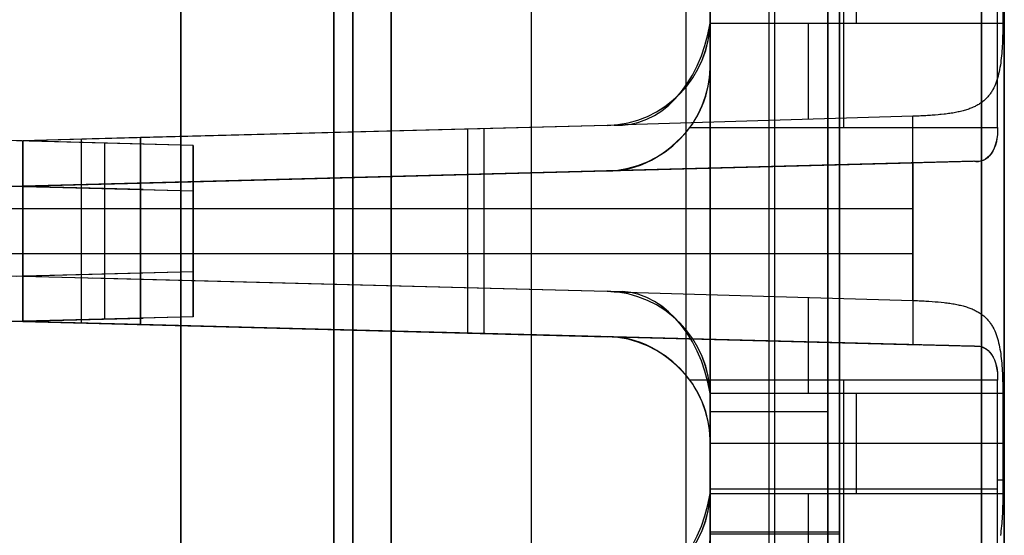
# Model space of a CAD drawing. Extents: x -8 to 8, y 0 to 107.
# Tile 230 of 256: x -0.04 to 8.33, y 62.29 to 66.68. Entities that reach past the tile are written whole.
import ezdxf

# ---------------------------------------------------------------- set-up
doc = ezdxf.new("R2010")
doc.units = 0
doc.layers.add('COUPLER_CASE', color=7, linetype='CONTINUOUS')

msp = doc.modelspace()

# ---------------------------------------------------------------- linework, layer by layer
at = {"layer": 'COUPLER_CASE', "color": 9}
for p, q in [((5.8272, 100.3538, 75.3348), (5.8272, 39.6016, 75.3348)), ((8.3272, 100.3033, 139.111), (8.3272, 42.8092, 139.111)), ((5.8272, 33.3622, 16.3881), (5.8272, 89.3019, 16.3881)), ((6.3272, 33.3491, 16.375), (6.3272, 89.2888, 16.375)), ((6.8272, 33.336, 16.362), (6.8272, 89.2757, 16.362)), ((8.3272, 37.7194, 12.0583), (8.3272, 87.7967, 12.0583)), ((8.3272, 85.4991, 75.6982), (8.3272, 18.3788, 75.6982)), ((6.8272, 84.0827, 13.7405), (6.8272, 37.2252, 13.7405)), ((5.8272, 83.9698, 134.8073), (5.8272, 33.4196, 134.8073)), ((6.3272, 33.4066, 134.8204), (6.3272, 83.9829, 134.8204)), ((6.8272, 83.996, 134.8335), (6.8272, 33.3935, 134.8335)), ((6.8272, 42.845, 137.4287), (6.8272, 83.8543, 137.4287)), ((5.8272, 79.6016, 27.5905), (5.8272, 45.0266, 27.5905)), ((5.8272, 45.0266, 53.1905), (5.8272, 79.5766, 53.1905)), ((6.3772, 45.0383, 27.6049), (6.3772, 79.5872, 27.6049)), ((6.3772, 45.0383, 53.1761), (6.3772, 79.565, 53.1761)), ((6.9272, 79.5728, 27.6193), (6.9272, 45.0471, 27.6193)), ((6.9272, 79.5728, 40.3905), (6.9272, 45.0304, 40.3905)), ((6.9272, 45.0471, 53.1617), (6.9272, 79.5562, 53.1617)), ((1.3272, 53.6724, 22.9037), (1.3272, 69.3643, 22.9037)), ((1.3272, 54.1777, 24.1591), (1.3272, 68.859, 24.1591)), ((1.3272, 68.859, 21.6482), (1.3272, 54.1777, 21.6482)), ((2.6272, 68.8725, 22.14), (2.6272, 54.1642, 22.14)), ((2.6272, 54.1642, 23.6673), (2.6272, 68.8725, 23.6673)), ((2.6272, 54.1642, 22.9037), (2.6272, 68.8725, 22.9037)), ((2.7879, 68.859, 25.6586), (2.7879, 54.1777, 25.6586)), ((2.7879, 54.1777, 20.1487), (2.7879, 68.859, 20.1487)), ((3.1141, 54.1777, 21.6402), (3.1141, 68.859, 21.6402)), ((3.1141, 68.859, 24.1672), (3.1141, 54.1777, 24.1672)), ((4.3075, 54.1777, 25.6984), (4.3075, 68.859, 25.6984)), ((4.3075, 54.1777, 20.1089), (4.3075, 68.859, 20.1089)), ((5.6232, 54.1777, 21.5745), (5.6232, 68.859, 21.5745)), ((5.6232, 54.1777, 24.2329), (5.6232, 68.859, 24.2329)), ((5.8272, 54.1777, 25.7382), (5.8272, 68.859, 25.7382)), ((5.8272, 68.859, 20.0691), (5.8272, 54.1777, 20.0691)), ((8.1324, 68.859, 21.5088), (8.1324, 54.1777, 21.5088)), ((8.1324, 54.1777, 24.2986), (8.1324, 68.859, 24.2986)), ((8.3272, 54.1777, 24.4985), (8.3272, 68.859, 24.4985)), ((8.3272, 68.859, 21.3089), (8.3272, 54.1777, 21.3089)), ((6.9614, 65.7584, 11.7913), (6.9614, 67.6084, 11.7913)), ((8.2683, 65.7584, 11.7571), (8.2683, 67.6084, 11.7571)), ((7.0704, 66.6454, 139.2221), (7.0704, 67.4943, 139.2221)), ((8.3142, 67.4943, 139.2547), (8.3142, 66.6454, 139.2547)), ((5.8272, 67.4645, 139.1895), (5.8272, 66.6752, 139.1895)), ((5.8272, 66.6752, 137.4549), (5.8272, 67.4645, 137.4549)), ((5.8272, 67.0784, 13.7143), (5.8272, 66.2884, 13.7143)), ((5.8272, 66.2884, 11.821), (5.8272, 67.0784, 11.821)), ((5.8272, 67.0784, 12.7677), (5.8272, 66.2884, 12.7677)), ((5.8267, 66.6454, 139.1895), (8.3142, 66.6454, 139.2547)), ((5.8272, 66.6752, 139.1895), (5.8272, 66.6752, 137.4549)), ((8.3142, 66.6454, 139.2547), (8.3141, 66.6235, 139.255)), ((8.3134, 66.5581, 139.2595), (8.313, 66.5365, 139.2623)), ((8.3138, 66.5799, 139.2574), (8.3134, 66.5581, 139.2595)), ((8.314, 66.6017, 139.2559), (8.3138, 66.5799, 139.2574)), ((8.3141, 66.6235, 139.255), (8.314, 66.6017, 139.2559)), ((8.3107, 66.4721, 139.274), (8.3096, 66.4508, 139.2791)), ((8.3116, 66.4934, 139.2695), (8.3107, 66.4721, 139.274)), ((8.3123, 66.5149, 139.2656), (8.3116, 66.4934, 139.2695)), ((8.313, 66.5365, 139.2623), (8.3123, 66.5149, 139.2656)), ((8.3052, 66.3882, 139.2979), (8.3034, 66.3677, 139.3054)), ((8.3069, 66.4089, 139.2911), (8.3052, 66.3882, 139.2979)), ((8.3084, 66.4298, 139.2848), (8.3069, 66.4089, 139.2911)), ((8.3096, 66.4508, 139.2791), (8.3084, 66.4298, 139.2848)), ((8.2964, 66.3075, 139.331), (8.2936, 66.2881, 139.3405)), ((8.2989, 66.3273, 139.3219), (8.2964, 66.3075, 139.331)), ((8.3013, 66.3474, 139.3133), (8.2989, 66.3273, 139.3219)), ((8.3034, 66.3677, 139.3054), (8.3013, 66.3474, 139.3133)), ((5.8272, 66.2884, 13.7143), (5.8272, 66.2884, 11.821)), ((8.2833, 66.2316, 139.3722), (8.2791, 66.2132, 139.3839)), ((8.287, 66.2502, 139.3611), (8.2833, 66.2316, 139.3722)), ((8.2905, 66.269, 139.3505), (8.287, 66.2502, 139.3611)), ((8.2936, 66.2881, 139.3405), (8.2905, 66.269, 139.3505)), ((8.2584, 66.1435, 139.4351), (8.2522, 66.1272, 139.4489)), ((8.2642, 66.1603, 139.4217), (8.2584, 66.1435, 139.4351)), ((8.2696, 66.1776, 139.4086), (8.2642, 66.1603, 139.4217)), ((8.2746, 66.1952, 139.396), (8.2696, 66.1776, 139.4086)), ((8.2791, 66.2132, 139.3839), (8.2746, 66.1952, 139.396)), ((8.213, 66.0525, 139.5228), (8.2083, 66.0457, 139.5306)), ((8.2175, 66.0594, 139.5151), (8.213, 66.0525, 139.5228)), ((8.2219, 66.0665, 139.5075), (8.2175, 66.0594, 139.5151)), ((8.2262, 66.0736, 139.4999), (8.2219, 66.0665, 139.5075)), ((8.2303, 66.0809, 139.4924), (8.2262, 66.0736, 139.4999)), ((8.2381, 66.0959, 139.4776), (8.2303, 66.0809, 139.4924)), ((8.2454, 66.1113, 139.4631), (8.2381, 66.0959, 139.4776)), ((8.2522, 66.1272, 139.4489), (8.2454, 66.1113, 139.4631)), ((8.132, 65.9694, 139.6343), (8.1248, 65.9644, 139.6425)), ((8.139, 65.9745, 139.6262), (8.132, 65.9694, 139.6343)), ((8.1457, 65.9797, 139.6181), (8.139, 65.9745, 139.6262)), ((8.1523, 65.9851, 139.61), (8.1457, 65.9797, 139.6181)), ((8.1587, 65.9906, 139.6019), (8.1523, 65.9851, 139.61)), ((8.165, 65.9962, 139.5939), (8.1587, 65.9906, 139.6019)), ((8.171, 66.0019, 139.5859), (8.165, 65.9962, 139.5939)), ((8.1768, 66.0078, 139.5779), (8.171, 66.0019, 139.5859)), ((8.1825, 66.0138, 139.5699), (8.1768, 66.0078, 139.5779)), ((8.1879, 66.0199, 139.562), (8.1825, 66.0138, 139.5699)), ((8.1933, 66.0262, 139.5541), (8.1879, 66.0199, 139.562)), ((8.1984, 66.0325, 139.5462), (8.1933, 66.0262, 139.5541)), ((8.2034, 66.0391, 139.5384), (8.1984, 66.0325, 139.5462)), ((8.2083, 66.0457, 139.5306), (8.2034, 66.0391, 139.5384)), ((7.8999, 65.8832, 139.8188), (7.8884, 65.8812, 139.8248)), ((7.9113, 65.8853, 139.8127), (7.8999, 65.8832, 139.8188)), ((7.9225, 65.8875, 139.8064), (7.9113, 65.8853, 139.8127)), ((7.9336, 65.8898, 139.8), (7.9225, 65.8875, 139.8064)), ((7.9445, 65.8921, 139.7935), (7.9336, 65.8898, 139.8)), ((7.9552, 65.8946, 139.7868), (7.9445, 65.8921, 139.7935)), ((7.9658, 65.8972, 139.78), (7.9552, 65.8946, 139.7868)), ((7.9761, 65.8999, 139.773), (7.9658, 65.8972, 139.78)), ((7.9862, 65.9027, 139.766), (7.9761, 65.8999, 139.773)), ((7.9962, 65.9057, 139.7588), (7.9862, 65.9027, 139.766)), ((8.006, 65.9087, 139.7516), (7.9962, 65.9057, 139.7588)), ((8.0157, 65.9119, 139.7442), (8.006, 65.9087, 139.7516)), ((8.0251, 65.9152, 139.7368), (8.0157, 65.9119, 139.7442)), ((8.0344, 65.9186, 139.7292), (8.0251, 65.9152, 139.7368)), ((8.0435, 65.9221, 139.7216), (8.0344, 65.9186, 139.7292)), ((8.0524, 65.9257, 139.7139), (8.0435, 65.9221, 139.7216)), ((8.0612, 65.9295, 139.7062), (8.0524, 65.9257, 139.7139)), ((8.0698, 65.9334, 139.6984), (8.0612, 65.9295, 139.7062)), ((8.0781, 65.9374, 139.6905), (8.0698, 65.9334, 139.6984)), ((8.0863, 65.9416, 139.6826), (8.0781, 65.9374, 139.6905)), ((8.0944, 65.9458, 139.6747), (8.0863, 65.9416, 139.6826)), ((8.1022, 65.9503, 139.6667), (8.0944, 65.9458, 139.6747)), ((8.1099, 65.9548, 139.6587), (8.1022, 65.9503, 139.6667)), ((8.1175, 65.9596, 139.6506), (8.1099, 65.9548, 139.6587)), ((8.1248, 65.9644, 139.6425), (8.1175, 65.9596, 139.6506)), ((7.5481, 65.8535, 139.9107), (5.011, 65.7791, 139.9772)), ((7.5622, 65.8539, 139.9102), (7.5481, 65.8535, 139.9107)), ((7.5481, 64.2862, 139.9107), (7.5481, 65.8535, 139.9107)), ((7.5763, 65.8544, 139.9095), (7.5622, 65.8539, 139.9102)), ((7.5903, 65.8549, 139.9085), (7.5763, 65.8544, 139.9095)), ((7.6043, 65.8555, 139.9073), (7.5903, 65.8549, 139.9085)), ((7.6182, 65.8561, 139.9058), (7.6043, 65.8555, 139.9073)), ((7.632, 65.8567, 139.9041), (7.6182, 65.8561, 139.9058)), ((7.6457, 65.8574, 139.9021), (7.632, 65.8567, 139.9041)), ((7.6594, 65.8582, 139.8999), (7.6457, 65.8574, 139.9021)), ((7.673, 65.8589, 139.8975), (7.6594, 65.8582, 139.8999)), ((7.6865, 65.8598, 139.8949), (7.673, 65.8589, 139.8975)), ((7.6999, 65.8607, 139.8921), (7.6865, 65.8598, 139.8949)), ((7.7133, 65.8616, 139.889), (7.6999, 65.8607, 139.8921)), ((7.7397, 65.8636, 139.8822), (7.7133, 65.8616, 139.889)), ((7.7656, 65.8659, 139.8746), (7.7397, 65.8636, 139.8822)), ((7.7785, 65.8671, 139.8704), (7.7656, 65.8659, 139.8746)), ((7.7912, 65.8683, 139.8661), (7.7785, 65.8671, 139.8704)), ((7.8162, 65.8711, 139.8569), (7.7912, 65.8683, 139.8661)), ((7.8286, 65.8726, 139.852), (7.8162, 65.8711, 139.8569)), ((7.8408, 65.8741, 139.8469), (7.8286, 65.8726, 139.852)), ((7.8529, 65.8758, 139.8416), (7.8408, 65.8741, 139.8469)), ((7.8649, 65.8775, 139.8362), (7.8529, 65.8758, 139.8416)), ((7.8767, 65.8793, 139.8306), (7.8649, 65.8775, 139.8362)), ((7.8884, 65.8812, 139.8248), (7.8767, 65.8793, 139.8306)), ((4.9507, 65.7755, 139.9787), (-0.0178, 65.6454, 140.1088)), ((4.9507, 65.7755, 138.7934), (0.5734, 65.6609, 138.7934)), ((4.9507, 65.7755, 137.4779), (0.9822, 65.6716, 137.5818)), ((3.7651, 64.3952, 140.0098), (3.7651, 65.7445, 140.0098)), ((3.9047, 64.3916, 137.5053), (3.9047, 65.7481, 137.5053)), ((5.011, 65.7791, 139.9772), (4.9507, 65.7755, 139.9787)), ((4.9507, 65.7755, 137.4779), (4.9507, 65.7755, 139.9787)), ((5.6546, 65.7584, 11.8255), (8.2683, 65.7584, 11.7571)), ((0.9822, 65.6716, 138.7827), (-0.0178, 65.6454, 138.8088)), ((-0.0178, 65.6454, 140.1088), (-0.0178, 64.4943, 140.1088)), ((-0.0178, 65.6454, 138.8088), (-0.0178, 65.6454, 140.1088)), ((-0.0178, 64.4943, 138.8088), (-0.0178, 65.6454, 138.8088)), ((-0.0178, 65.6454, 139.4588), (-0.0178, 64.4943, 139.4588)), ((0.4822, 64.4812, 138.7957), (0.4822, 65.6585, 138.7957)), ((0.9822, 64.4681, 138.7827), (0.9822, 65.6716, 138.7827)), ((0.9822, 65.6716, 138.7827), (0.9822, 65.6716, 137.5818)), ((0.9822, 65.6716, 137.5818), (0.9822, 64.4681, 137.5818)), ((0.9822, 64.4681, 138.1822), (0.9822, 65.6716, 138.1822)), ((2.4665, 65.7105, 140.0438), (2.4665, 65.7105, 137.5429)), ((8.0737, 65.4703, 11.474), (-0.0178, 65.2584, 11.474)), ((-0.0178, 65.2586, 11.4604), (8.0624, 65.4702, 11.4637)), ((7.605, 65.4582, 11.2621), (-0.0178, 65.2586, 11.2621)), ((-0.0178, 65.2586, 11.0604), (7.5481, 65.4567, 11.2585)), ((4.9507, 65.3887, 11.4858), (-0.0178, 65.2586, 11.4877)), ((0.9822, 65.2848, 13.5875), (4.9507, 65.3887, 13.6914)), ((4.9507, 65.3887, 12.5886), (0.9822, 65.2848, 12.5886)), ((4.9507, 65.3887, 11.4858), (4.9507, 65.3887, 13.6914)), ((7.5481, 65.4567, 11.2585), (7.5481, 63.9101, 11.2585)), ((2.4665, 65.3236, 13.6263), (2.4665, 65.3236, 11.4867)), ((3.7651, 64.0091, 11.1595), (3.7651, 65.3576, 11.1595)), ((3.9047, 64.0055, 13.664), (3.9047, 65.3613, 13.664)), ((4.0223, 65.3644, 11.4619), (4.0223, 65.3644, 11.1662)), ((-0.0178, 65.2586, 12.3604), (0.9822, 65.2848, 12.3866)), ((-0.0178, 65.2586, 11.0604), (-0.0178, 65.2586, 11.4604)), ((-0.0178, 64.1082, 11.0604), (-0.0178, 65.2586, 11.0604)), ((-0.0178, 65.2586, 12.3604), (-0.0178, 64.1082, 12.3604)), ((-0.0178, 65.2586, 11.4877), (-0.0178, 65.2586, 12.3604)), ((-0.0178, 65.2586, 11.7104), (-0.0178, 64.1082, 11.7104)), ((0.4822, 64.0951, 12.3735), (0.4822, 65.2717, 12.3735)), ((0.9822, 65.2848, 13.5875), (0.9822, 65.2848, 12.3866)), ((0.9822, 65.2848, 12.3866), (0.9822, 64.082, 12.3866)), ((0.9822, 64.082, 13.5875), (0.9822, 65.2848, 13.5875)), ((0.9822, 64.082, 12.987), (0.9822, 65.2848, 12.987)), ((-0.0178, 65.0698, 140.1088), (-0.0178, 65.0698, 138.8088)), ((-0.0178, 65.0698, 138.8088), (0.9822, 65.0698, 138.7827)), ((-0.0178, 65.0698, 140.1088), (7.5481, 65.0698, 139.9107)), ((0.9822, 65.0698, 138.7827), (0.9822, 65.0698, 137.5818)), ((-0.0178, 64.6834, 12.3604), (-0.0178, 64.6834, 11.0604)), ((0.9822, 64.6834, 12.3866), (-0.0178, 64.6834, 12.3604)), ((7.5481, 64.6834, 11.2585), (-0.0178, 64.6834, 11.0604)), ((0.9822, 64.6834, 13.5875), (0.9822, 64.6834, 12.3866)), ((-0.0178, 64.4943, 140.1088), (-0.0178, 64.4943, 138.8088)), ((-0.0178, 64.4943, 138.8088), (0.9822, 64.4681, 138.7827)), ((-0.0178, 64.4943, 140.1088), (4.9507, 64.3642, 139.9787)), ((0.5734, 64.4788, 138.7934), (4.9507, 64.3642, 138.7934)), ((0.9822, 64.4681, 137.5818), (0.9822, 64.4681, 138.7827)), ((0.9822, 64.4681, 137.5818), (4.9507, 64.3642, 137.4779)), ((2.4665, 64.4292, 140.0438), (2.4665, 64.4292, 137.5429)), ((4.9507, 64.3642, 139.9787), (5.011, 64.3606, 139.9772)), ((4.9507, 64.3642, 139.9787), (4.9507, 64.3642, 137.4779)), ((5.011, 64.3606, 139.9772), (7.5481, 64.2862, 139.9107)), ((7.5481, 64.2862, 139.9107), (7.5622, 64.2858, 139.9102)), ((7.5622, 64.2858, 139.9102), (7.5763, 64.2853, 139.9095)), ((7.5763, 64.2853, 139.9095), (7.5903, 64.2848, 139.9085)), ((7.5903, 64.2848, 139.9085), (7.6042, 64.2842, 139.9073)), ((7.6042, 64.2842, 139.9073), (7.6181, 64.2836, 139.9058)), ((7.6181, 64.2836, 139.9058), (7.6319, 64.283, 139.9041)), ((7.6319, 64.283, 139.9041), (7.6456, 64.2823, 139.9021)), ((7.6456, 64.2823, 139.9021), (7.6593, 64.2815, 139.9)), ((7.6593, 64.2815, 139.9), (7.6729, 64.2807, 139.8976)), ((7.6729, 64.2807, 139.8976), (7.6864, 64.2799, 139.8949)), ((7.6864, 64.2799, 139.8949), (7.7131, 64.2781, 139.889)), ((7.7131, 64.2781, 139.889), (7.7395, 64.2761, 139.8822)), ((7.7395, 64.2761, 139.8822), (7.7655, 64.2738, 139.8746)), ((7.7655, 64.2738, 139.8746), (7.791, 64.2714, 139.8662)), ((7.791, 64.2714, 139.8662), (7.8161, 64.2686, 139.8569)), ((7.8161, 64.2686, 139.8569), (7.8285, 64.2671, 139.852)), ((7.8285, 64.2671, 139.852), (7.8407, 64.2656, 139.8469)), ((7.8407, 64.2656, 139.8469), (7.8528, 64.2639, 139.8417)), ((7.8528, 64.2639, 139.8417), (7.8648, 64.2622, 139.8362)), ((7.8648, 64.2622, 139.8362), (7.8766, 64.2604, 139.8306)), ((7.8766, 64.2604, 139.8306), (7.8883, 64.2585, 139.8248)), ((7.8883, 64.2585, 139.8248), (7.8999, 64.2565, 139.8188)), ((7.8999, 64.2565, 139.8188), (7.9113, 64.2544, 139.8127)), ((7.9113, 64.2544, 139.8127), (7.9225, 64.2522, 139.8064)), ((7.9225, 64.2522, 139.8064), (7.9336, 64.2499, 139.8)), ((7.9336, 64.2499, 139.8), (7.9445, 64.2475, 139.7934)), ((7.9445, 64.2475, 139.7934), (7.9553, 64.245, 139.7867)), ((7.9553, 64.245, 139.7867), (7.9658, 64.2424, 139.7799)), ((7.9658, 64.2424, 139.7799), (7.9761, 64.2397, 139.7729)), ((7.9761, 64.2397, 139.7729), (7.9863, 64.2369, 139.7659)), ((7.9863, 64.2369, 139.7659), (7.9963, 64.234, 139.7587)), ((7.9963, 64.234, 139.7587), (8.0061, 64.2309, 139.7514)), ((8.0061, 64.2309, 139.7514), (8.0157, 64.2278, 139.7441)), ((8.0157, 64.2278, 139.7441), (8.0252, 64.2245, 139.7366)), ((8.0252, 64.2245, 139.7366), (8.0345, 64.2211, 139.7291)), ((8.0345, 64.2211, 139.7291), (8.0436, 64.2175, 139.7215)), ((8.0436, 64.2175, 139.7215), (8.0525, 64.2139, 139.7138)), ((8.0525, 64.2139, 139.7138), (8.0612, 64.2101, 139.7061)), ((8.0612, 64.2101, 139.7061), (8.0698, 64.2062, 139.6983)), ((8.0698, 64.2062, 139.6983), (8.0782, 64.2022, 139.6905)), ((8.0782, 64.2022, 139.6905), (8.0863, 64.1981, 139.6826)), ((8.0863, 64.1981, 139.6826), (8.0944, 64.1938, 139.6747)), ((8.0944, 64.1938, 139.6747), (8.1022, 64.1894, 139.6667)), ((8.1022, 64.1894, 139.6667), (8.1099, 64.1849, 139.6587)), ((8.1099, 64.1849, 139.6587), (8.1173, 64.1802, 139.6507)), ((8.1173, 64.1802, 139.6507), (8.1247, 64.1754, 139.6426)), ((8.1247, 64.1754, 139.6426), (8.1318, 64.1704, 139.6346)), ((8.1318, 64.1704, 139.6346), (8.1387, 64.1654, 139.6265)), ((8.1387, 64.1654, 139.6265), (8.1455, 64.1602, 139.6184)), ((8.1455, 64.1602, 139.6184), (8.1521, 64.1548, 139.6104)), ((8.1521, 64.1548, 139.6104), (8.1585, 64.1493, 139.6023)), ((8.1585, 64.1493, 139.6023), (8.1647, 64.1437, 139.5942)), ((8.1647, 64.1437, 139.5942), (8.1708, 64.138, 139.5862)), ((8.1708, 64.138, 139.5862), (8.1766, 64.1321, 139.5781)), ((8.1766, 64.1321, 139.5781), (8.1823, 64.1261, 139.5701)), ((8.1823, 64.1261, 139.5701), (8.1878, 64.1199, 139.5622)), ((-0.0178, 64.1084, 11.474), (8.0737, 63.8965, 11.474)), ((-0.0178, 64.1082, 11.4604), (-0.0178, 64.1082, 11.0604)), ((-0.0178, 64.1082, 12.3604), (-0.0178, 64.1082, 11.4877)), ((0.9822, 64.082, 12.3866), (-0.0178, 64.1082, 12.3604)), ((7.5481, 63.9101, 11.2585), (-0.0178, 64.1082, 11.0604)), ((8.0624, 63.8966, 11.4637), (-0.0178, 64.1082, 11.4604)), ((-0.0178, 64.1082, 11.4877), (4.9507, 63.9781, 11.4858)), ((-0.0178, 64.1082, 11.2621), (7.605, 63.9086, 11.2621)), ((0.9822, 64.082, 12.3866), (0.9822, 64.082, 13.5875)), ((4.9507, 63.9781, 13.6914), (0.9822, 64.082, 13.5875)), ((0.9822, 64.082, 12.5886), (4.9507, 63.9781, 12.5886)), ((2.4665, 64.0431, 13.6263), (2.4665, 64.0431, 11.4867)), ((8.1878, 64.1199, 139.5622), (8.1932, 64.1136, 139.5542)), ((8.1932, 64.1136, 139.5542), (8.1984, 64.1072, 139.5463)), ((8.1984, 64.1072, 139.5463), (8.2034, 64.1007, 139.5384)), ((8.2034, 64.1007, 139.5384), (8.2082, 64.094, 139.5306)), ((8.2082, 64.094, 139.5306), (8.2129, 64.0872, 139.5228)), ((8.2129, 64.0872, 139.5228), (8.2175, 64.0803, 139.5152)), ((8.2175, 64.0803, 139.5152), (8.2219, 64.0732, 139.5075)), ((8.2219, 64.0732, 139.5075), (8.2261, 64.0661, 139.4999)), ((8.2261, 64.0661, 139.4999), (8.2303, 64.0588, 139.4924)), ((8.2303, 64.0588, 139.4924), (8.2381, 64.0438, 139.4776)), ((8.2381, 64.0438, 139.4776), (8.2454, 64.0284, 139.4631)), ((4.0223, 64.0024, 11.4619), (4.0223, 64.0024, 11.1662)), ((4.9507, 63.9781, 11.4858), (4.9507, 63.9781, 13.6914)), ((8.2454, 64.0284, 139.4631), (8.2521, 64.0125, 139.4489)), ((8.2521, 64.0125, 139.4489), (8.2584, 63.9961, 139.4351)), ((8.2584, 63.9961, 139.4351), (8.2642, 63.9794, 139.4217)), ((8.2642, 63.9794, 139.4217), (8.2696, 63.9621, 139.4086)), ((8.2696, 63.9621, 139.4086), (8.2746, 63.9444, 139.396)), ((8.0737, 63.8965, 11.474), (8.0624, 63.8966, 11.4637)), ((8.2746, 63.9444, 139.396), (8.2791, 63.9264, 139.3839)), ((8.2791, 63.9264, 139.3839), (8.2833, 63.9081, 139.3722)), ((8.2833, 63.9081, 139.3722), (8.287, 63.8895, 139.3611)), ((8.287, 63.8895, 139.3611), (8.2904, 63.8707, 139.3505)), ((8.2904, 63.8707, 139.3505), (8.2935, 63.8516, 139.3405)), ((8.2935, 63.8516, 139.3405), (8.2964, 63.8323, 139.331)), ((8.2964, 63.8323, 139.331), (8.2989, 63.8125, 139.3219)), ((8.2989, 63.8125, 139.3219), (8.3013, 63.7924, 139.3134)), ((8.3013, 63.7924, 139.3134), (8.3034, 63.7721, 139.3054)), ((8.3034, 63.7721, 139.3054), (8.3052, 63.7516, 139.298)), ((8.3052, 63.7516, 139.298), (8.3069, 63.7309, 139.2911)), ((8.3069, 63.7309, 139.2911), (8.3084, 63.71, 139.2849)), ((8.3084, 63.71, 139.2849), (8.3096, 63.6889, 139.2792)), ((8.3096, 63.6889, 139.2792), (8.3107, 63.6677, 139.2741)), ((8.3107, 63.6677, 139.2741), (8.3116, 63.6464, 139.2695)), ((8.3116, 63.6464, 139.2695), (8.3123, 63.6249, 139.2656)), ((8.3123, 63.6249, 139.2656), (8.313, 63.6033, 139.2623)), ((8.2683, 63.6084, 11.7571), (5.6546, 63.6084, 11.8255)), ((6.9614, 61.7584, 11.7913), (6.9614, 63.6084, 11.7913)), ((8.2683, 61.7584, 11.7571), (8.2683, 63.6084, 11.7571)), ((8.313, 63.6033, 139.2623), (8.3134, 63.5816, 139.2595)), ((8.3134, 63.5816, 139.2595), (8.3138, 63.5599, 139.2574)), ((8.3138, 63.5599, 139.2574), (8.314, 63.538, 139.2559)), ((8.314, 63.538, 139.2559), (8.3141, 63.5162, 139.255)), ((8.3142, 63.4943, 139.2547), (5.8267, 63.4943, 139.1895)), ((5.8272, 63.4645, 139.1895), (5.8272, 62.6752, 139.1895)), ((5.8272, 63.4645, 137.4549), (5.8272, 63.4645, 139.1895)), ((5.8272, 62.6752, 137.4549), (5.8272, 63.4645, 137.4549)), ((5.8272, 63.4645, 138.3222), (5.8272, 62.6752, 138.3222)), ((7.0704, 62.6454, 139.2221), (7.0704, 63.4943, 139.2221)), ((8.3141, 63.5162, 139.255), (8.3142, 63.4943, 139.2547)), ((8.3142, 63.4943, 139.2547), (8.3142, 62.6454, 139.2547)), ((5.8272, 63.3429, 137.4549), (6.8272, 63.3429, 137.4287)), ((5.8272, 63.0784, 13.7143), (5.8272, 62.2884, 13.7143)), ((5.8272, 63.0784, 11.821), (5.8272, 63.0784, 13.7143)), ((5.8272, 62.2884, 11.821), (5.8272, 63.0784, 11.821)), ((5.8272, 63.0784, 12.7677), (5.8272, 62.2884, 12.7677)), ((5.8272, 63.0698, 139.1895), (5.8272, 63.0698, 137.4549)), ((8.3142, 63.0698, 139.2547), (5.8272, 63.0698, 139.1895)), ((5.8267, 62.6454, 139.1895), (8.3142, 62.6454, 139.2547)), ((5.8272, 62.6834, 13.7143), (5.8272, 62.6834, 11.821)), ((5.8272, 62.6834, 11.821), (8.2683, 62.6834, 11.7571)), ((5.8272, 62.6752, 139.1895), (5.8272, 62.6752, 137.4549)), ((8.3141, 62.6235, 139.255), (8.314, 62.6017, 139.2559)), ((8.3142, 62.6454, 139.2547), (8.3141, 62.6235, 139.255)), ((8.313, 62.5365, 139.2623), (8.3123, 62.5149, 139.2656)), ((8.3134, 62.5581, 139.2595), (8.313, 62.5365, 139.2623)), ((8.3138, 62.5799, 139.2574), (8.3134, 62.5581, 139.2595)), ((8.314, 62.6017, 139.2559), (8.3138, 62.5799, 139.2574)), ((8.3096, 62.4508, 139.2791), (8.3084, 62.4298, 139.2848)), ((8.3107, 62.4721, 139.274), (8.3096, 62.4508, 139.2791)), ((8.3116, 62.4934, 139.2695), (8.3107, 62.4721, 139.274)), ((8.3123, 62.5149, 139.2656), (8.3116, 62.4934, 139.2695)), ((8.3034, 62.3677, 139.3054), (8.3013, 62.3474, 139.3133)), ((8.3052, 62.3882, 139.2979), (8.3034, 62.3677, 139.3054)), ((8.3069, 62.4089, 139.2911), (8.3052, 62.3882, 139.2979)), ((8.3084, 62.4298, 139.2848), (8.3069, 62.4089, 139.2911)), ((6.9272, 62.3141, 27.6193), (5.8272, 62.3141, 27.5905)), ((5.8272, 62.3016, 53.1905), (6.9272, 62.3016, 53.1617)), ((5.8272, 62.2884, 13.7143), (5.8272, 62.2884, 11.821)), ((6.9272, 62.3016, 27.6193), (6.9272, 62.3016, 53.1617)), ((8.2964, 62.3075, 139.331), (8.2936, 62.2881, 139.3405)), ((8.2989, 62.3273, 139.3219), (8.2964, 62.3075, 139.331)), ((8.3013, 62.3474, 139.3133), (8.2989, 62.3273, 139.3219))]:
    msp.add_line(p, q, dxfattribs=at)
at = {"layer": 'COUPLER_CASE', "color": 254}
for p, q in [((1.4297, 65.6061, 137.6473), (-5.0389, 65.7755, 137.4779)), ((1.4297, 65.6061, 138.5696), (-0.0703, 65.6454, 138.6088)), ((0.6797, 64.5139, 138.5892), (0.6797, 65.6258, 138.5892)), ((1.4297, 65.6061, 138.5696), (1.4297, 64.5336, 138.5696)), ((1.4297, 64.5336, 137.6473), (1.4297, 65.6061, 137.6473)), ((1.4297, 65.6061, 137.6473), (1.4297, 65.6061, 138.5696)), ((1.4297, 65.6061, 138.1084), (1.4297, 64.5336, 138.1084)), ((-5.0389, 65.3887, 13.6914), (1.4297, 65.2193, 13.522)), ((1.0047, 65.2304, 12.5886), (-5.0389, 65.3887, 12.5886)), ((-0.0703, 65.2586, 12.5604), (1.4297, 65.2193, 12.5997)), ((0.6797, 64.1278, 12.5801), (0.6797, 65.2389, 12.5801)), ((1.4297, 64.1475, 12.5997), (1.4297, 65.2193, 12.5997)), ((1.4297, 65.2193, 12.5997), (1.4297, 65.2193, 13.522)), ((1.4297, 65.2193, 13.522), (1.4297, 64.1475, 13.522)), ((1.4297, 65.2193, 13.0608), (1.4297, 64.1475, 13.0608)), ((-5.9153, 65.0698, 137.4549), (1.4297, 65.0698, 137.6473)), ((-0.0703, 65.0698, 138.6088), (1.4297, 65.0698, 138.5696)), ((1.4297, 65.0698, 138.5696), (1.4297, 65.0698, 137.6473)), ((1.4297, 64.6834, 13.522), (-5.9153, 64.6834, 13.7143)), ((1.4297, 64.6834, 12.5997), (-0.0703, 64.6834, 12.5604)), ((1.4297, 64.6834, 13.522), (1.4297, 64.6834, 12.5997)), ((-5.0389, 64.3642, 137.4779), (1.4297, 64.5336, 137.6473)), ((-0.0703, 64.4943, 138.6088), (1.4297, 64.5336, 138.5696)), ((1.4297, 64.5336, 138.5696), (1.4297, 64.5336, 137.6473)), ((1.4297, 64.1475, 13.522), (-5.0389, 63.9781, 13.6914)), ((-5.0389, 63.9781, 12.5886), (1.0047, 64.1364, 12.5886)), ((1.4297, 64.1475, 12.5997), (-0.0703, 64.1082, 12.5604)), ((1.4297, 64.1475, 13.522), (1.4297, 64.1475, 12.5997))]:
    msp.add_line(p, q, dxfattribs=at)
at = {"layer": 'COUPLER_CASE', "color": 9, "extrusion": (0.026177, -2.47927e-15, 0.999657)}
msp.add_arc((66.6754, -1.3269, 137.5604), 0.9001, 181.48983, 269.99054, dxfattribs=at)
at = {"layer": 'COUPLER_CASE', "color": 9}
for centre, start, end in [((4.9272, 66.6752, 138.7168), 271.5, 0), ((4.9272, 66.2884, 12.6), 271.5, 0), ((4.9272, 63.4645, 138.7168), 0, 88.5), ((4.9272, 63.0784, 12.6), 0, 88.5), ((4.9272, 62.6752, 138.7168), 271.5, 0), ((4.9272, 62.2884, 12.6), 271.5, 0)]:
    msp.add_arc(centre, 0.9, start, end, dxfattribs=at)
at = {"layer": 'COUPLER_CASE', "color": 9, "extrusion": (0.703989, -0.01729, 0.71)}
for centre in [(66.9802, 96.1216, 101.7742), (62.9814, 96.0519, 101.8433)]:
    msp.add_arc(centre, 1.0986, 177.88964, 258.88273, dxfattribs=at)
at = {"layer": 'COUPLER_CASE', "color": 9, "extrusion": (-0.026177, -4.99931e-12, 0.999657)}
msp.add_arc((-66.6752, 8.569, 138.9893), 0.8997, 88.10201, 90, dxfattribs=at)
at = {"layer": 'COUPLER_CASE', "color": 9, "extrusion": (1, 0, 0)}
for centre, radius, start, end in [((66.6454, 140.0365, 6.6626), 0.8251, 187.14139, 270), ((65.7584, 11.474, 4.1252), 0.3915, 178.23586, 181.76433), ((63.4943, 140.0365, 6.6626), 0.8251, 270, 352.85861), ((63.6084, 11.474, 4.0279), 0.3941, 358.24138, 0), ((63.6084, 11.474, 4.1252), 0.3915, 0, 1.76414), ((62.6454, 140.0365, 6.6626), 0.8251, 187.14139, 270)]:
    msp.add_arc(centre, radius, start, end, dxfattribs=at)
at = {"layer": 'COUPLER_CASE', "color": 9, "extrusion": (-0.026177, -9.30065e-16, 0.999657)}
msp.add_arc((-66.2885, 5.284, 13.5571), 0.9001, 1.48983, 89.99054, dxfattribs=at)
at = {"layer": 'COUPLER_CASE', "color": 9, "extrusion": (0.026177, 4.60457e-15, 0.999657)}
msp.add_arc((66.2884, -4.6159, 11.9695), 0.8998, 233.9124, 269.99913, dxfattribs=at)
at = {"layer": 'COUPLER_CASE', "color": 9, "extrusion": (-0.538006, 0.30052, 0.787552)}
msp.add_arc((-60.3456, -14.9736, 26.0327), 0.9116, 22.07416, 78.69032, dxfattribs=at)
at = {"layer": 'COUPLER_CASE', "color": 9, "extrusion": (0.736994, 0.145392, -0.660077)}
msp.add_arc((62.9726, 22.2805, 7.8939), 0.3123, 100.6932, 195.53979, dxfattribs=at)
at = {"layer": 'COUPLER_CASE', "color": 9, "extrusion": (0.751471, 0.122968, -0.648206)}
msp.add_arc((63.6064, 20.8205, 6.6786), 0.3083, 98.65674, 195.13406, dxfattribs=at)
at = {"layer": 'COUPLER_CASE', "color": 9, "extrusion": (-0.026177, 0.999657, 2.04796e-14)}
msp.add_arc((-9.2381, 12.0587, 65.2367), 0.8004, 228.0175, 268.50183, dxfattribs=at)
at = {"layer": 'COUPLER_CASE', "color": 9, "extrusion": (1, 1.19504e-12, -4.82386e-17)}
msp.add_arc((65.7584, 11.474, -0.0178), 0.5, 178.43889, 181.56111, dxfattribs=at)
at = {"layer": 'COUPLER_CASE', "color": 9, "extrusion": (0.703964, 0.017242, 0.710027)}
msp.add_arc((63.1187, 93.8536, 104.0248), 1.1006, 281.20724, 2.02588, dxfattribs=at)
at = {"layer": 'COUPLER_CASE', "color": 9, "extrusion": (0.703934, 0.017186, 0.710057)}
msp.add_arc((63.1166, 93.8547, 104.0254), 1.1031, 281.32292, 1.91659, dxfattribs=at)
at = {"layer": 'COUPLER_CASE', "color": 9, "extrusion": (0.026177, 5.85238e-14, 0.999657)}
msp.add_arc((63.4643, -1.3269, 137.5604), 0.9001, 270.00946, 358.51017, dxfattribs=at)
at = {"layer": 'COUPLER_CASE', "color": 9, "extrusion": (1, 7.76734e-12, -5.69109e-14)}
msp.add_arc((63.6084, 11.474, -0.0178), 0.5, 358.43889, 0, dxfattribs=at)
at = {"layer": 'COUPLER_CASE', "color": 9, "extrusion": (1, 9.17708e-13, 1.66475e-14)}
msp.add_arc((63.6084, 11.474, -0.0178), 0.5, 360, 1.56111, dxfattribs=at)
at = {"layer": 'COUPLER_CASE', "color": 9, "extrusion": (-0.53782, -0.299794, 0.787955)}
msp.add_arc((-52.6264, 34.6818, -12.7926), 0.9125, 101.37869, 157.93639, dxfattribs=at)
at = {"layer": 'COUPLER_CASE', "color": 9, "extrusion": (-0.026177, 1.17313e-14, 0.999657)}
msp.add_arc((-63.0783, 5.284, 13.5571), 0.9001, 90.00946, 178.51017, dxfattribs=at)
at = {"layer": 'COUPLER_CASE', "color": 9, "extrusion": (0.026177, 0.999657, 3.5939e-13)}
msp.add_arc((-5.8516, 12.0587, 64.0858), 0.8004, 228.0175, 268.50183, dxfattribs=at)
at = {"layer": 'COUPLER_CASE', "color": 9, "extrusion": (0.759235, -0.116193, -0.640361)}
msp.add_arc((64.0849, 7.8002, -8.642), 0.3049, 347.40615, 82.03836, dxfattribs=at)
at = {"layer": 'COUPLER_CASE', "color": 9, "extrusion": (0.745414, -0.137271, -0.652315)}
msp.add_arc((64.0013, 6.3968, -10.2375), 0.3086, 347.02513, 80.17854, dxfattribs=at)
at = {"layer": 'COUPLER_CASE', "color": 9, "extrusion": (0.026177, -5.16668e-14, 0.999657)}
msp.add_arc((63.0784, -4.6159, 11.9695), 0.8998, 270.00087, 306.0876, dxfattribs=at)
at = {"layer": 'COUPLER_CASE', "color": 9, "extrusion": (-0.026177, 1.1955e-12, 0.999657)}
msp.add_arc((-63.4645, 8.569, 138.9893), 0.8997, 90, 91.89799, dxfattribs=at)
at = {"layer": 'COUPLER_CASE', "color": 9, "extrusion": (0, 1, 0)}
msp.add_arc((-7.5272, 12.0583, 62.7581), 0.8, 180, 202.11747, dxfattribs=at)
at = {"layer": 'COUPLER_CASE', "color": 9, "extrusion": (0.026177, -6.10653e-14, 0.999657)}
msp.add_arc((62.6754, -1.3269, 137.5604), 0.9001, 181.48983, 269.99054, dxfattribs=at)
at = {"layer": 'COUPLER_CASE', "color": 9, "extrusion": (-0.026177, -8.84681e-12, 0.999657)}
msp.add_arc((-62.6752, 8.569, 138.9893), 0.8997, 88.10201, 90, dxfattribs=at)
at = {"layer": 'COUPLER_CASE', "color": 9, "extrusion": (-0.026177, -5.40195e-15, 0.999657)}
msp.add_arc((-62.2885, 5.284, 13.5571), 0.9001, 1.48983, 89.99054, dxfattribs=at)

doc.saveas('drawing.dxf')
